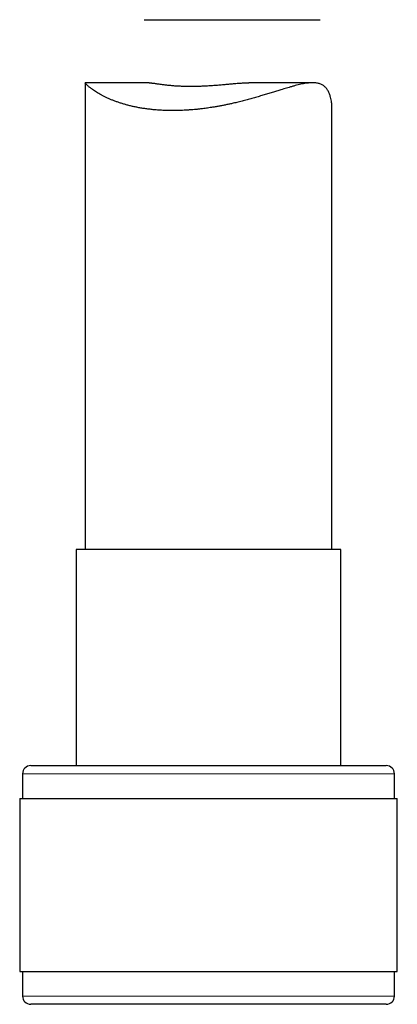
# Model space of a CAD drawing. Header units: millimetres. Extents: x 8 to 761, y 12 to 733.
# Tile 88 of 99: x 575 to 598, y 445 to 505. Entities that reach past the tile are written whole.
import ezdxf

# ---------------------------------------------------------------- set-up
doc = ezdxf.new("R2010")
doc.units = ezdxf.units.MM

msp = doc.modelspace()

# ---------------------------------------------------------------- linework, layer by layer
at = {"color": 7, "linetype": 'Continuous', "lineweight": 30}
for p, q in [((582.708, 504.6), (593.404, 504.6)), ((579.11, 500.765), (579.11, 472.405)), ((583, 500.767), (579.112, 500.767)), ((592.943, 500.767), (589.055, 500.767)), ((594.11, 472.405), (594.11, 499.262)), ((578.56, 472.405), (578.56, 459.282)), ((584.284, 472.405), (578.56, 472.405)), ((594.66, 472.405), (584.284, 472.405)), ((594.66, 459.282), (594.66, 472.405)), ((575.81, 459.282), (583.489, 459.282)), ((583.489, 459.282), (597.41, 459.282)), ((575.31, 458.782), (575.31, 457.282)), ((597.91, 457.282), (597.91, 458.782)), ((575.135, 457.282), (575.135, 446.782)), ((575.135, 457.282), (583.294, 457.282)), ((583.294, 457.282), (598.085, 457.282)), ((598.085, 446.782), (598.085, 457.282)), ((575.135, 446.782), (583.294, 446.782)), ((575.31, 446.782), (575.31, 445.282)), ((583.294, 446.782), (598.085, 446.782)), ((597.91, 445.282), (597.91, 446.782)), ((597.41, 444.782), (575.81, 444.782))]:
    msp.add_line(p, q, dxfattribs=at)
at = {"color": 252, "linetype": 'Continuous', "lineweight": 0}
for p, q in [((583.344, 458.782), (575.31, 458.782)), ((597.91, 458.782), (583.344, 458.782)), ((575.31, 445.282), (597.91, 445.282))]:
    msp.add_line(p, q, dxfattribs=at)
at = {"color": 7, "linetype": 'Continuous', "lineweight": 30}
for centre, start, end in [((575.81, 458.782), 90, 180), ((597.41, 458.782), 0, 90), ((575.81, 445.282), 180, 270), ((597.41, 445.282), 270, 0)]:
    msp.add_arc(centre, 0.5, start, end, dxfattribs=at)
for points, knots in [([(594.11, 499.262), (594.11, 499.264), (594.112, 499.315), (594.106, 499.421), (594.091, 499.578), (594.065, 499.736), (594.034, 499.874), (593.999, 499.992), (593.964, 500.092), (593.924, 500.187), (593.878, 500.278), (593.826, 500.363), (593.767, 500.442), (593.702, 500.512), (593.631, 500.573), (593.554, 500.625), (593.472, 500.669), (593.383, 500.704), (593.287, 500.732), (593.185, 500.752), (593.075, 500.764), (592.958, 500.768), (592.832, 500.765), (592.694, 500.755), (592.545, 500.736), (592.389, 500.71), (592.226, 500.677), (592.056, 500.638), (591.879, 500.594), (591.696, 500.545), (591.517, 500.494), (591.345, 500.444), (591.18, 500.394), (590.983, 500.334), (590.752, 500.263), (590.483, 500.18), (590.206, 500.094), (589.919, 500.008), (589.626, 499.921), (589.328, 499.835), (589.029, 499.753), (588.726, 499.673), (588.418, 499.595), (588.139, 499.529), (587.89, 499.474), (587.673, 499.428), (587.454, 499.384), (587.234, 499.343), (587.011, 499.304), (586.76, 499.263), (586.48, 499.221), (586.205, 499.186), (585.963, 499.159), (585.756, 499.138), (585.547, 499.121), (585.337, 499.106), (585.126, 499.094), (584.915, 499.085), (584.705, 499.079), (584.496, 499.076), (584.268, 499.077), (584.023, 499.083), (583.76, 499.094), (583.502, 499.111), (583.245, 499.133), (582.992, 499.161), (582.743, 499.194), (582.499, 499.233), (582.264, 499.276), (582.038, 499.323), (581.821, 499.374), (581.611, 499.429), (581.406, 499.488), (581.208, 499.551), (581.016, 499.617), (580.833, 499.685), (580.653, 499.758), (580.48, 499.834), (580.312, 499.914), (580.154, 499.994), (580.005, 500.075), (579.866, 500.157), (579.737, 500.238), (579.619, 500.317), (579.519, 500.389), (579.435, 500.453), (579.364, 500.51), (579.302, 500.563), (579.247, 500.612), (579.202, 500.656), (579.164, 500.694), (579.136, 500.725), (579.119, 500.747), (579.111, 500.76), (579.109, 500.766), (579.111, 500.766), (579.112, 500.766)], [0, 0, 0, 0, 0.000382, 0.013313, 0.026245, 0.039229, 0.052213, 0.06099, 0.069766, 0.078575, 0.087382, 0.096333, 0.105283, 0.114311, 0.123339, 0.132124, 0.140909, 0.149775, 0.158641, 0.167748, 0.176855, 0.186039, 0.195222, 0.205441, 0.21566, 0.225958, 0.236257, 0.246773, 0.257289, 0.267867, 0.278445, 0.287301, 0.296158, 0.305014, 0.318396, 0.331777, 0.345444, 0.359111, 0.372874, 0.386637, 0.400013, 0.41339, 0.426862, 0.440334, 0.449525, 0.458719, 0.467911, 0.477181, 0.486454, 0.495725, 0.508495, 0.521265, 0.529848, 0.538434, 0.547017, 0.555832, 0.564649, 0.573464, 0.582362, 0.591263, 0.600161, 0.611673, 0.623185, 0.63478, 0.646374, 0.658222, 0.67007, 0.682002, 0.693935, 0.705481, 0.717027, 0.728644, 0.740261, 0.752089, 0.763916, 0.775812, 0.787708, 0.800387, 0.813067, 0.825824, 0.838581, 0.851576, 0.864571, 0.877651, 0.89073, 0.901464, 0.912198, 0.922988, 0.933779, 0.944769, 0.95576, 0.966834, 0.977907, 0.986113, 0.994319, 1, 1, 1, 1]), ([(583, 500.767), (583.009, 500.767), (583.031, 500.767), (583.071, 500.764), (583.119, 500.76), (583.172, 500.754), (583.23, 500.747), (583.293, 500.739), (583.361, 500.729), (583.434, 500.719), (583.514, 500.707), (583.599, 500.695), (583.692, 500.682), (583.79, 500.669), (583.893, 500.656), (584.001, 500.643), (584.115, 500.63), (584.234, 500.618), (584.356, 500.607), (584.483, 500.596), (584.614, 500.587), (584.748, 500.579), (584.887, 500.572), (585.03, 500.566), (585.178, 500.561), (585.329, 500.559), (585.479, 500.557), (585.629, 500.558), (585.777, 500.559), (585.927, 500.563), (586.08, 500.567), (586.235, 500.573), (586.392, 500.58), (586.549, 500.589), (586.706, 500.599), (586.859, 500.609), (587.011, 500.62), (587.162, 500.632), (587.314, 500.645), (587.466, 500.658), (587.617, 500.671), (587.767, 500.685), (587.915, 500.698), (588.06, 500.711), (588.203, 500.723), (588.343, 500.734), (588.482, 500.744), (588.618, 500.753), (588.752, 500.76), (588.882, 500.765), (588.983, 500.767), (589.039, 500.767), (589.055, 500.767)], [0, 0, 0, 0, 0.013126, 0.03143, 0.049735, 0.068149, 0.086564, 0.10531, 0.124057, 0.142913, 0.161769, 0.181855, 0.201941, 0.222157, 0.242374, 0.263001, 0.283628, 0.304399, 0.325169, 0.345875, 0.366581, 0.387436, 0.40829, 0.429619, 0.450949, 0.472444, 0.49394, 0.514187, 0.534433, 0.554823, 0.575212, 0.596049, 0.616886, 0.637875, 0.658865, 0.679071, 0.699277, 0.719619, 0.73996, 0.760723, 0.781486, 0.802394, 0.823301, 0.843983, 0.864664, 0.885492, 0.906319, 0.927617, 0.948916, 0.970386, 0.991856, 1, 1, 1, 1])]:
    msp.add_open_spline(points, degree=3, knots=knots, dxfattribs=at)

doc.saveas('drawing.dxf')
